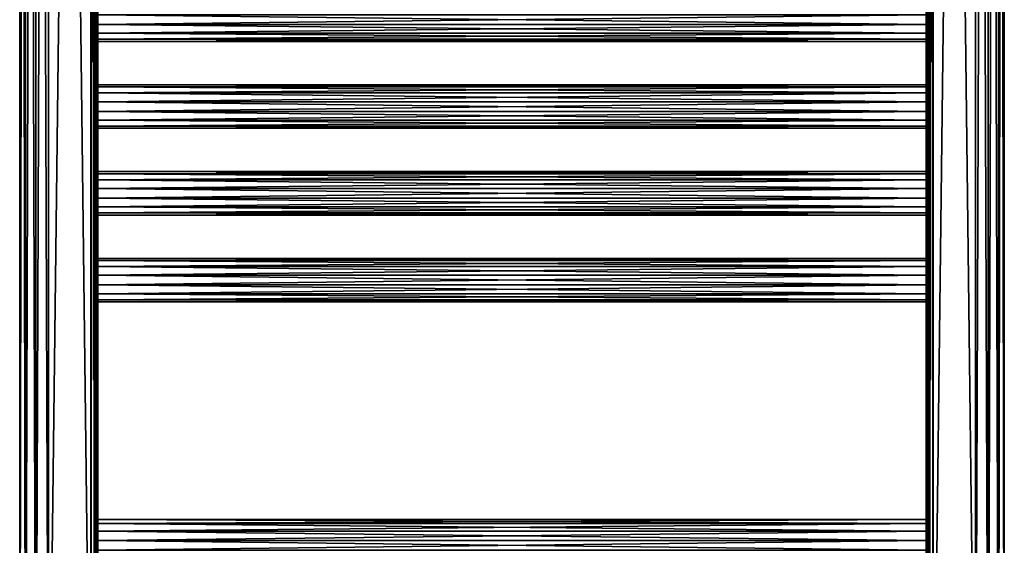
# Model space of a CAD drawing. Extents: x -250 to 250, y -963 to 894.
# Tile 205 of 256: x -250 to 250, y -728 to -462. Entities that reach past the tile are written whole.
import ezdxf

# ---------------------------------------------------------------- set-up
doc = ezdxf.new("R2010")
doc.units = 0
doc.header["$LTSCALE"] = 65.185185
for name, color, linetype in [('659', 7, 'CONTINUOUS'), ('660', 7, 'CONTINUOUS'), ('667', 7, 'CONTINUOUS'), ('668', 7, 'CONTINUOUS'), ('669', 7, 'CONTINUOUS'), ('670', 7, 'CONTINUOUS'), ('681', 7, 'CONTINUOUS'), ('682', 7, 'CONTINUOUS'), ('685', 7, 'CONTINUOUS'), ('686', 7, 'CONTINUOUS'), ('689', 7, 'CONTINUOUS'), ('690', 7, 'CONTINUOUS'), ('702', 7, 'CONTINUOUS'), ('704', 7, 'CONTINUOUS'), ('705', 7, 'CONTINUOUS'), ('706', 7, 'CONTINUOUS'), ('719', 7, 'CONTINUOUS'), ('720', 7, 'CONTINUOUS'), ('722', 7, 'CONTINUOUS'), ('724', 7, 'CONTINUOUS'), ('725', 7, 'CONTINUOUS'), ('726', 7, 'CONTINUOUS')]:
    doc.layers.add(name, color=color, linetype=linetype)

msp = doc.modelspace()

# ---------------------------------------------------------------- linework, layer by layer
at = {"layer": '659', "color": 7, "linetype": 'CONTINUOUS'}
for points in [[(-213.5, -886.7, -15), (-235, 886.7, -15), (-213.5, 886.7, -15), (-213.5, -886.7, -15)], [(-235, -886.7, -15), (-235, 886.7, -15), (-213.5, -886.7, -15), (-235, -886.7, -15)]]:
    msp.add_3dface(points, dxfattribs=at)
at = {"layer": '660', "color": 7, "linetype": 'CONTINUOUS'}
for points in [[(-235, -886.7, 15), (-213.5, 886.7, 15), (-235, 886.7, 15), (-235, -886.7, 15)], [(-213.5, -886.7, 15), (-213.5, 886.7, 15), (-235, -886.7, 15), (-213.5, -886.7, 15)]]:
    msp.add_3dface(points, dxfattribs=at)
at = {"layer": '667', "color": 7, "linetype": 'CONTINUOUS'}
for points in [[(210, -715.28, 2.45), (-210, -715.28, 2.45), (-210, -717.4, 6.86), (210, -715.28, 2.45)], [(210, -715.28, -2.45), (210, -717.4, -6.86), (-210, -715.28, -2.45), (210, -715.28, -2.45)], [(210, -715.28, 2.45), (210, -715.28, -2.45), (-210, -715.28, 2.45), (210, -715.28, 2.45)], [(210, -715.28, -2.45), (-210, -715.28, -2.45), (-210, -715.28, 2.45), (210, -715.28, -2.45)], [(210, -717.4, 6.86), (210, -715.28, 2.45), (-210, -717.4, 6.86), (210, -717.4, 6.86)], [(210, -717.4, -6.86), (-210, -717.4, -6.86), (-210, -715.28, -2.45), (210, -717.4, -6.86)], [(210, -721.23, 9.91), (210, -717.4, 6.86), (-210, -721.23, 9.91), (210, -721.23, 9.91)], [(210, -717.4, 6.86), (-210, -717.4, 6.86), (-210, -721.23, 9.91), (210, -717.4, 6.86)], [(210, -721.23, -9.91), (-210, -721.23, -9.91), (-210, -717.4, -6.86), (210, -721.23, -9.91)], [(210, -717.4, -6.86), (210, -721.23, -9.91), (-210, -717.4, -6.86), (210, -717.4, -6.86)], [(210, -726, 11), (210, -721.23, 9.91), (-210, -726, 11), (210, -726, 11)], [(210, -721.23, 9.91), (-210, -721.23, 9.91), (-210, -726, 11), (210, -721.23, 9.91)], [(210, -721.23, -9.91), (210, -726, -11), (-210, -721.23, -9.91), (210, -721.23, -9.91)], [(210, -726, -11), (-210, -726, -11), (-210, -721.23, -9.91), (210, -726, -11)]]:
    msp.add_3dface(points, dxfattribs=at)
at = {"layer": '668', "color": 7, "linetype": 'CONTINUOUS'}
for points in [[(210, -726, -11), (210, -730.77, -9.91), (-210, -726, -11), (210, -726, -11)], [(-210, -726, -11), (210, -730.77, -9.91), (-210, -730.77, -9.91), (-210, -726, -11)], [(210, -730.77, 9.91), (210, -726, 11), (-210, -730.77, 9.91), (210, -730.77, 9.91)], [(210, -726, 11), (-210, -726, 11), (-210, -730.77, 9.91), (210, -726, 11)]]:
    msp.add_3dface(points, dxfattribs=at)
at = {"layer": '669', "color": 7, "linetype": 'CONTINUOUS'}
for points in [[(210, -583), (-210, -583), (-210, -584.09, 4.77), (210, -583)], [(210, -584.09, 4.77), (210, -583), (-210, -584.09, 4.77), (210, -584.09, 4.77)], [(210, -584.09, 4.77), (-210, -584.09, 4.77), (-210, -587.14, 8.6), (210, -584.09, 4.77)], [(210, -587.14, 8.6), (210, -584.09, 4.77), (-210, -587.14, 8.6), (210, -587.14, 8.6)], [(210, -591.55, 10.72), (210, -587.14, 8.6), (-210, -591.55, 10.72), (210, -591.55, 10.72)], [(210, -587.14, 8.6), (-210, -587.14, 8.6), (-210, -591.55, 10.72), (210, -587.14, 8.6)], [(210, -596.45, 10.72), (210, -591.55, 10.72), (-210, -596.45, 10.72), (210, -596.45, 10.72)], [(210, -591.55, 10.72), (-210, -591.55, 10.72), (-210, -596.45, 10.72), (210, -591.55, 10.72)], [(210, -596.45, 10.72), (-210, -596.45, 10.72), (-210, -600.86, 8.6), (210, -596.45, 10.72)], [(210, -600.86, 8.6), (210, -596.45, 10.72), (-210, -600.86, 8.6), (210, -600.86, 8.6)], [(210, -600.86, 8.6), (-210, -600.86, 8.6), (-210, -603.91, 4.77), (210, -600.86, 8.6)], [(210, -603.91, 4.77), (210, -600.86, 8.6), (-210, -603.91, 4.77), (210, -603.91, 4.77)], [(210, -605), (210, -603.91, 4.77), (-210, -605), (210, -605)], [(210, -603.91, 4.77), (-210, -603.91, 4.77), (-210, -605), (210, -603.91, 4.77)]]:
    msp.add_3dface(points, dxfattribs=at)
at = {"layer": '670', "color": 7, "linetype": 'CONTINUOUS'}
for points in [[(-210, -583), (210, -584.09, -4.77), (-210, -584.09, -4.77), (-210, -583)], [(210, -583), (210, -584.09, -4.77), (-210, -583), (210, -583)], [(210, -584.09, -4.77), (210, -587.14, -8.6), (-210, -584.09, -4.77), (210, -584.09, -4.77)], [(210, -587.14, -8.6), (-210, -587.14, -8.6), (-210, -584.09, -4.77), (210, -587.14, -8.6)], [(210, -587.14, -8.6), (210, -591.55, -10.72), (-210, -587.14, -8.6), (210, -587.14, -8.6)], [(210, -591.55, -10.72), (-210, -591.55, -10.72), (-210, -587.14, -8.6), (210, -591.55, -10.72)], [(210, -591.55, -10.72), (210, -596.45, -10.72), (-210, -591.55, -10.72), (210, -591.55, -10.72)], [(210, -596.45, -10.72), (-210, -596.45, -10.72), (-210, -591.55, -10.72), (210, -596.45, -10.72)], [(210, -600.86, -8.6), (-210, -600.86, -8.6), (-210, -596.45, -10.72), (210, -600.86, -8.6)], [(210, -596.45, -10.72), (210, -600.86, -8.6), (-210, -596.45, -10.72), (210, -596.45, -10.72)], [(210, -600.86, -8.6), (210, -603.91, -4.77), (-210, -600.86, -8.6), (210, -600.86, -8.6)], [(210, -603.91, -4.77), (-210, -603.91, -4.77), (-210, -600.86, -8.6), (210, -603.91, -4.77)], [(210, -603.91, -4.77), (210, -605), (-210, -603.91, -4.77), (210, -603.91, -4.77)], [(210, -605), (-210, -605), (-210, -603.91, -4.77), (210, -605)]]:
    msp.add_3dface(points, dxfattribs=at)
at = {"layer": '681', "color": 7, "linetype": 'CONTINUOUS'}
for points in [[(210, -540.09, 4.77), (210, -539), (-210, -540.09, 4.77), (210, -540.09, 4.77)], [(210, -539), (-210, -539), (-210, -540.09, 4.77), (210, -539)], [(210, -543.14, 8.6), (210, -540.09, 4.77), (-210, -543.14, 8.6), (210, -543.14, 8.6)], [(210, -540.09, 4.77), (-210, -540.09, 4.77), (-210, -543.14, 8.6), (210, -540.09, 4.77)], [(210, -547.55, 10.72), (210, -543.14, 8.6), (-210, -547.55, 10.72), (210, -547.55, 10.72)], [(210, -543.14, 8.6), (-210, -543.14, 8.6), (-210, -547.55, 10.72), (210, -543.14, 8.6)], [(210, -547.55, 10.72), (-210, -547.55, 10.72), (-210, -552.45, 10.72), (210, -547.55, 10.72)], [(210, -552.45, 10.72), (210, -547.55, 10.72), (-210, -552.45, 10.72), (210, -552.45, 10.72)], [(210, -552.45, 10.72), (-210, -552.45, 10.72), (-210, -556.86, 8.6), (210, -552.45, 10.72)], [(210, -556.86, 8.6), (210, -552.45, 10.72), (-210, -556.86, 8.6), (210, -556.86, 8.6)], [(210, -556.86, 8.6), (-210, -556.86, 8.6), (-210, -559.91, 4.77), (210, -556.86, 8.6)], [(210, -559.91, 4.77), (210, -556.86, 8.6), (-210, -559.91, 4.77), (210, -559.91, 4.77)], [(210, -561), (210, -559.91, 4.77), (-210, -561), (210, -561)], [(210, -559.91, 4.77), (-210, -559.91, 4.77), (-210, -561), (210, -559.91, 4.77)]]:
    msp.add_3dface(points, dxfattribs=at)
at = {"layer": '682', "color": 7, "linetype": 'CONTINUOUS'}
for points in [[(210, -539), (210, -540.09, -4.77), (-210, -539), (210, -539)], [(-210, -539), (210, -540.09, -4.77), (-210, -540.09, -4.77), (-210, -539)], [(210, -543.14, -8.6), (-210, -543.14, -8.6), (-210, -540.09, -4.77), (210, -543.14, -8.6)], [(210, -540.09, -4.77), (210, -543.14, -8.6), (-210, -540.09, -4.77), (210, -540.09, -4.77)], [(210, -547.55, -10.72), (-210, -547.55, -10.72), (-210, -543.14, -8.6), (210, -547.55, -10.72)], [(210, -543.14, -8.6), (210, -547.55, -10.72), (-210, -543.14, -8.6), (210, -543.14, -8.6)], [(210, -552.45, -10.72), (-210, -552.45, -10.72), (-210, -547.55, -10.72), (210, -552.45, -10.72)], [(210, -547.55, -10.72), (210, -552.45, -10.72), (-210, -547.55, -10.72), (210, -547.55, -10.72)], [(210, -552.45, -10.72), (210, -556.86, -8.6), (-210, -552.45, -10.72), (210, -552.45, -10.72)], [(210, -556.86, -8.6), (-210, -556.86, -8.6), (-210, -552.45, -10.72), (210, -556.86, -8.6)], [(210, -556.86, -8.6), (210, -559.91, -4.77), (-210, -556.86, -8.6), (210, -556.86, -8.6)], [(210, -559.91, -4.77), (-210, -559.91, -4.77), (-210, -556.86, -8.6), (210, -559.91, -4.77)], [(210, -559.91, -4.77), (210, -561), (-210, -559.91, -4.77), (210, -559.91, -4.77)], [(210, -561), (-210, -561), (-210, -559.91, -4.77), (210, -561)]]:
    msp.add_3dface(points, dxfattribs=at)
at = {"layer": '685', "color": 7, "linetype": 'CONTINUOUS'}
for points in [[(210, -495), (-210, -495), (-210, -496.09, 4.77), (210, -495)], [(210, -496.09, 4.77), (210, -495), (-210, -496.09, 4.77), (210, -496.09, 4.77)], [(210, -499.14, 8.6), (210, -496.09, 4.77), (-210, -499.14, 8.6), (210, -499.14, 8.6)], [(210, -496.09, 4.77), (-210, -496.09, 4.77), (-210, -499.14, 8.6), (210, -496.09, 4.77)], [(210, -503.55, 10.72), (210, -499.14, 8.6), (-210, -503.55, 10.72), (210, -503.55, 10.72)], [(210, -499.14, 8.6), (-210, -499.14, 8.6), (-210, -503.55, 10.72), (210, -499.14, 8.6)], [(210, -508.45, 10.72), (210, -503.55, 10.72), (-210, -508.45, 10.72), (210, -508.45, 10.72)], [(210, -503.55, 10.72), (-210, -503.55, 10.72), (-210, -508.45, 10.72), (210, -503.55, 10.72)], [(210, -508.45, 10.72), (-210, -508.45, 10.72), (-210, -512.86, 8.6), (210, -508.45, 10.72)], [(210, -512.86, 8.6), (210, -508.45, 10.72), (-210, -512.86, 8.6), (210, -512.86, 8.6)], [(210, -512.86, 8.6), (-210, -512.86, 8.6), (-210, -515.91, 4.77), (210, -512.86, 8.6)], [(210, -515.91, 4.77), (210, -512.86, 8.6), (-210, -515.91, 4.77), (210, -515.91, 4.77)], [(210, -517), (210, -515.91, 4.77), (-210, -517), (210, -517)], [(210, -515.91, 4.77), (-210, -515.91, 4.77), (-210, -517), (210, -515.91, 4.77)]]:
    msp.add_3dface(points, dxfattribs=at)
at = {"layer": '686', "color": 7, "linetype": 'CONTINUOUS'}
for points in [[(210, -495), (210, -496.09, -4.77), (-210, -495), (210, -495)], [(-210, -495), (210, -496.09, -4.77), (-210, -496.09, -4.77), (-210, -495)], [(210, -496.09, -4.77), (210, -499.14, -8.6), (-210, -496.09, -4.77), (210, -496.09, -4.77)], [(210, -499.14, -8.6), (-210, -499.14, -8.6), (-210, -496.09, -4.77), (210, -499.14, -8.6)], [(210, -499.14, -8.6), (210, -503.55, -10.72), (-210, -499.14, -8.6), (210, -499.14, -8.6)], [(210, -503.55, -10.72), (-210, -503.55, -10.72), (-210, -499.14, -8.6), (210, -503.55, -10.72)], [(210, -503.55, -10.72), (210, -508.45, -10.72), (-210, -503.55, -10.72), (210, -503.55, -10.72)], [(210, -508.45, -10.72), (-210, -508.45, -10.72), (-210, -503.55, -10.72), (210, -508.45, -10.72)], [(210, -512.86, -8.6), (-210, -512.86, -8.6), (-210, -508.45, -10.72), (210, -512.86, -8.6)], [(210, -508.45, -10.72), (210, -512.86, -8.6), (-210, -508.45, -10.72), (210, -508.45, -10.72)], [(210, -515.91, -4.77), (-210, -515.91, -4.77), (-210, -512.86, -8.6), (210, -515.91, -4.77)], [(210, -512.86, -8.6), (210, -515.91, -4.77), (-210, -512.86, -8.6), (210, -512.86, -8.6)], [(210, -515.91, -4.77), (210, -517), (-210, -515.91, -4.77), (210, -515.91, -4.77)], [(210, -517), (-210, -517), (-210, -515.91, -4.77), (210, -517)]]:
    msp.add_3dface(points, dxfattribs=at)
at = {"layer": '689', "color": 7, "linetype": 'CONTINUOUS'}
for points in [[(210, -459.55, 10.72), (-210, -459.55, 10.72), (-210, -464.45, 10.72), (210, -459.55, 10.72)], [(210, -464.45, 10.72), (210, -459.55, 10.72), (-210, -464.45, 10.72), (210, -464.45, 10.72)], [(210, -464.45, 10.72), (-210, -464.45, 10.72), (-210, -468.86, 8.6), (210, -464.45, 10.72)], [(210, -468.86, 8.6), (210, -464.45, 10.72), (-210, -468.86, 8.6), (210, -468.86, 8.6)], [(210, -468.86, 8.6), (-210, -468.86, 8.6), (-210, -471.91, 4.77), (210, -468.86, 8.6)], [(210, -471.91, 4.77), (210, -468.86, 8.6), (-210, -471.91, 4.77), (210, -471.91, 4.77)], [(210, -471.91, 4.77), (-210, -471.91, 4.77), (-210, -473), (210, -471.91, 4.77)], [(210, -473), (210, -471.91, 4.77), (-210, -473), (210, -473)]]:
    msp.add_3dface(points, dxfattribs=at)
at = {"layer": '690', "color": 7, "linetype": 'CONTINUOUS'}
for points in [[(210, -459.55, -10.72), (210, -464.45, -10.72), (-210, -459.55, -10.72), (210, -459.55, -10.72)], [(210, -464.45, -10.72), (-210, -464.45, -10.72), (-210, -459.55, -10.72), (210, -464.45, -10.72)], [(210, -464.45, -10.72), (210, -468.86, -8.6), (-210, -464.45, -10.72), (210, -464.45, -10.72)], [(210, -468.86, -8.6), (-210, -468.86, -8.6), (-210, -464.45, -10.72), (210, -468.86, -8.6)], [(210, -471.91, -4.77), (-210, -471.91, -4.77), (-210, -468.86, -8.6), (210, -471.91, -4.77)], [(210, -468.86, -8.6), (210, -471.91, -4.77), (-210, -468.86, -8.6), (210, -468.86, -8.6)], [(210, -473), (-210, -473), (-210, -471.91, -4.77), (210, -473)], [(210, -471.91, -4.77), (210, -473), (-210, -471.91, -4.77), (210, -471.91, -4.77)]]:
    msp.add_3dface(points, dxfattribs=at)
at = {"layer": '702', "color": 7, "linetype": 'CONTINUOUS'}
for points in [[(-210, 886.7, -11.5), (-210, -19.55, -10.72), (-210, -886.7, -11.5), (-210, 886.7, -11.5)], [(-210, -886.7, 11.5), (-210, 19.55, 10.72), (-210, 886.7, 11.5), (-210, -886.7, 11.5)], [(-210, -886.7, 11.5), (-210, -19.55, 10.72), (-210, 19.55, 10.72), (-210, -886.7, 11.5)], [(-210, -24.45, -10.72), (-210, -886.7, -11.5), (-210, -19.55, -10.72), (-210, -24.45, -10.72)], [(-210, -19.55, 10.72), (-210, -886.7, 11.5), (-210, -24.45, 10.72), (-210, -19.55, 10.72)], [(-210, -63.55, -10.72), (-210, -886.7, -11.5), (-210, -24.45, -10.72), (-210, -63.55, -10.72)], [(-210, -886.7, 11.5), (-210, -63.55, 10.72), (-210, -24.45, 10.72), (-210, -886.7, 11.5)], [(-210, -68.45, -10.72), (-210, -886.7, -11.5), (-210, -63.55, -10.72), (-210, -68.45, -10.72)], [(-210, -63.55, 10.72), (-210, -886.7, 11.5), (-210, -68.45, 10.72), (-210, -63.55, 10.72)], [(-210, -195.55, -10.72), (-210, -886.7, -11.5), (-210, -68.45, -10.72), (-210, -195.55, -10.72)], [(-210, -68.45, 10.72), (-210, -886.7, 11.5), (-210, -195.55, 10.72), (-210, -68.45, 10.72)], [(-210, -195.55, 10.72), (-210, -886.7, 11.5), (-210, -200.45, 10.72), (-210, -195.55, 10.72)], [(-210, -200.45, -10.72), (-210, -886.7, -11.5), (-210, -195.55, -10.72), (-210, -200.45, -10.72)], [(-210, -239.55, -10.72), (-210, -886.7, -11.5), (-210, -200.45, -10.72), (-210, -239.55, -10.72)], [(-210, -886.7, 11.5), (-210, -239.55, 10.72), (-210, -200.45, 10.72), (-210, -886.7, 11.5)], [(-210, -244.45, -10.72), (-210, -886.7, -11.5), (-210, -239.55, -10.72), (-210, -244.45, -10.72)], [(-210, -239.55, 10.72), (-210, -886.7, 11.5), (-210, -244.45, 10.72), (-210, -239.55, 10.72)], [(-210, -283.55, -10.72), (-210, -886.7, -11.5), (-210, -244.45, -10.72), (-210, -283.55, -10.72)], [(-210, -886.7, 11.5), (-210, -283.55, 10.72), (-210, -244.45, 10.72), (-210, -886.7, 11.5)], [(-210, -288.45, -10.72), (-210, -886.7, -11.5), (-210, -283.55, -10.72), (-210, -288.45, -10.72)], [(-210, -283.55, 10.72), (-210, -886.7, 11.5), (-210, -288.45, 10.72), (-210, -283.55, 10.72)], [(-210, -327.55, -10.72), (-210, -886.7, -11.5), (-210, -288.45, -10.72), (-210, -327.55, -10.72)], [(-210, -886.7, 11.5), (-210, -327.55, 10.72), (-210, -288.45, 10.72), (-210, -886.7, 11.5)], [(-210, -332.45, -10.72), (-210, -886.7, -11.5), (-210, -327.55, -10.72), (-210, -332.45, -10.72)], [(-210, -327.55, 10.72), (-210, -886.7, 11.5), (-210, -332.45, 10.72), (-210, -327.55, 10.72)], [(-210, -332.45, -10.72), (-210, -459.55, -10.72), (-210, -886.7, -11.5), (-210, -332.45, -10.72)], [(-210, -332.45, 10.72), (-210, -886.7, 11.5), (-210, -459.55, 10.72), (-210, -332.45, 10.72)], [(-210, -459.55, -10.72), (-210, -464.45, -10.72), (-210, -886.7, -11.5), (-210, -459.55, -10.72)], [(-210, -459.55, 10.72), (-210, -886.7, 11.5), (-210, -464.45, 10.72), (-210, -459.55, 10.72)], [(-210, -464.45, -10.72), (-210, -503.55, -10.72), (-210, -886.7, -11.5), (-210, -464.45, -10.72)], [(-210, -886.7, 11.5), (-210, -503.55, 10.72), (-210, -464.45, 10.72), (-210, -886.7, 11.5)], [(-210, -495), (-210, -496.09, -4.77), (-210, -464.45, -10.72), (-210, -495)], [(-210, -468.86, -8.6), (-210, -495), (-210, -464.45, -10.72), (-210, -468.86, -8.6)], [(-210, -464.45, 10.72), (-210, -503.55, 10.72), (-210, -468.86, 8.6), (-210, -464.45, 10.72)], [(-210, -499.14, -8.6), (-210, -503.55, -10.72), (-210, -464.45, -10.72), (-210, -499.14, -8.6)], [(-210, -496.09, -4.77), (-210, -499.14, -8.6), (-210, -464.45, -10.72), (-210, -496.09, -4.77)], [(-210, -471.91, -4.77), (-210, -495), (-210, -468.86, -8.6), (-210, -471.91, -4.77)], [(-210, -468.86, 8.6), (-210, -503.55, 10.72), (-210, -471.91, 4.77), (-210, -468.86, 8.6)], [(-210, -473), (-210, -495), (-210, -471.91, -4.77), (-210, -473)], [(-210, -471.91, 4.77), (-210, -503.55, 10.72), (-210, -473), (-210, -471.91, 4.77)], [(-210, -496.09, 4.77), (-210, -495), (-210, -473), (-210, -496.09, 4.77)], [(-210, -499.14, 8.6), (-210, -496.09, 4.77), (-210, -473), (-210, -499.14, 8.6)], [(-210, -503.55, 10.72), (-210, -499.14, 8.6), (-210, -473), (-210, -503.55, 10.72)], [(-210, -503.55, -10.72), (-210, -508.45, -10.72), (-210, -886.7, -11.5), (-210, -503.55, -10.72)], [(-210, -503.55, 10.72), (-210, -886.7, 11.5), (-210, -508.45, 10.72), (-210, -503.55, 10.72)], [(-210, -547.55, -10.72), (-210, -726, -11), (-210, -508.45, -10.72), (-210, -547.55, -10.72)], [(-210, -726, -11), (-210, -886.7, -11.5), (-210, -508.45, -10.72), (-210, -726, -11)], [(-210, -886.7, 11.5), (-210, -547.55, 10.72), (-210, -508.45, 10.72), (-210, -886.7, 11.5)], [(-210, -512.86, -8.6), (-210, -539), (-210, -508.45, -10.72), (-210, -512.86, -8.6)], [(-210, -508.45, 10.72), (-210, -547.55, 10.72), (-210, -512.86, 8.6), (-210, -508.45, 10.72)], [(-210, -543.14, -8.6), (-210, -547.55, -10.72), (-210, -508.45, -10.72), (-210, -543.14, -8.6)], [(-210, -540.09, -4.77), (-210, -543.14, -8.6), (-210, -508.45, -10.72), (-210, -540.09, -4.77)], [(-210, -539), (-210, -540.09, -4.77), (-210, -508.45, -10.72), (-210, -539)], [(-210, -512.86, 8.6), (-210, -547.55, 10.72), (-210, -515.91, 4.77), (-210, -512.86, 8.6)], [(-210, -515.91, -4.77), (-210, -539), (-210, -512.86, -8.6), (-210, -515.91, -4.77)], [(-210, -515.91, 4.77), (-210, -547.55, 10.72), (-210, -517), (-210, -515.91, 4.77)], [(-210, -517), (-210, -539), (-210, -515.91, -4.77), (-210, -517)], [(-210, -543.14, 8.6), (-210, -540.09, 4.77), (-210, -517), (-210, -543.14, 8.6)], [(-210, -547.55, 10.72), (-210, -543.14, 8.6), (-210, -517), (-210, -547.55, 10.72)], [(-210, -540.09, 4.77), (-210, -539), (-210, -517), (-210, -540.09, 4.77)], [(-210, -552.45, -10.72), (-210, -726, -11), (-210, -547.55, -10.72), (-210, -552.45, -10.72)], [(-210, -547.55, 10.72), (-210, -886.7, 11.5), (-210, -552.45, 10.72), (-210, -547.55, 10.72)], [(-210, -591.55, -10.72), (-210, -726, -11), (-210, -552.45, -10.72), (-210, -591.55, -10.72)], [(-210, -886.7, 11.5), (-210, -726, 11), (-210, -552.45, 10.72), (-210, -886.7, 11.5)], [(-210, -591.55, 10.72), (-210, -552.45, 10.72), (-210, -726, 11), (-210, -591.55, 10.72)], [(-210, -552.45, 10.72), (-210, -591.55, 10.72), (-210, -556.86, 8.6), (-210, -552.45, 10.72)], [(-210, -587.14, -8.6), (-210, -591.55, -10.72), (-210, -552.45, -10.72), (-210, -587.14, -8.6)], [(-210, -584.09, -4.77), (-210, -587.14, -8.6), (-210, -552.45, -10.72), (-210, -584.09, -4.77)], [(-210, -583), (-210, -584.09, -4.77), (-210, -552.45, -10.72), (-210, -583)], [(-210, -556.86, -8.6), (-210, -583), (-210, -552.45, -10.72), (-210, -556.86, -8.6)], [(-210, -556.86, 8.6), (-210, -591.55, 10.72), (-210, -559.91, 4.77), (-210, -556.86, 8.6)], [(-210, -559.91, -4.77), (-210, -583), (-210, -556.86, -8.6), (-210, -559.91, -4.77)], [(-210, -559.91, 4.77), (-210, -591.55, 10.72), (-210, -561), (-210, -559.91, 4.77)], [(-210, -561), (-210, -583), (-210, -559.91, -4.77), (-210, -561)], [(-210, -591.55, 10.72), (-210, -587.14, 8.6), (-210, -561), (-210, -591.55, 10.72)], [(-210, -584.09, 4.77), (-210, -583), (-210, -561), (-210, -584.09, 4.77)], [(-210, -587.14, 8.6), (-210, -584.09, 4.77), (-210, -561), (-210, -587.14, 8.6)], [(-210, -596.45, -10.72), (-210, -726, -11), (-210, -591.55, -10.72), (-210, -596.45, -10.72)], [(-210, -596.45, 10.72), (-210, -591.55, 10.72), (-210, -726, 11), (-210, -596.45, 10.72)], [(-210, -596.45, 10.72), (-210, -726, 11), (-210, -600.86, 8.6), (-210, -596.45, 10.72)], [(-210, -721.23, -9.91), (-210, -726, -11), (-210, -596.45, -10.72), (-210, -721.23, -9.91)], [(-210, -717.4, -6.86), (-210, -721.23, -9.91), (-210, -596.45, -10.72), (-210, -717.4, -6.86)], [(-210, -715.28, -2.45), (-210, -717.4, -6.86), (-210, -596.45, -10.72), (-210, -715.28, -2.45)], [(-210, -715.28, 2.45), (-210, -715.28, -2.45), (-210, -596.45, -10.72), (-210, -715.28, 2.45)], [(-210, -600.86, -8.6), (-210, -715.28, 2.45), (-210, -596.45, -10.72), (-210, -600.86, -8.6)], [(-210, -600.86, 8.6), (-210, -726, 11), (-210, -603.91, 4.77), (-210, -600.86, 8.6)], [(-210, -603.91, -4.77), (-210, -715.28, 2.45), (-210, -600.86, -8.6), (-210, -603.91, -4.77)], [(-210, -603.91, 4.77), (-210, -726, 11), (-210, -605), (-210, -603.91, 4.77)], [(-210, -605), (-210, -715.28, 2.45), (-210, -603.91, -4.77), (-210, -605)], [(-210, -726, 11), (-210, -721.23, 9.91), (-210, -605), (-210, -726, 11)], [(-210, -721.23, 9.91), (-210, -717.4, 6.86), (-210, -605), (-210, -721.23, 9.91)], [(-210, -717.4, 6.86), (-210, -715.28, 2.45), (-210, -605), (-210, -717.4, 6.86)], [(-210, -770, -11), (-210, -886.7, -11.5), (-210, -726, -11), (-210, -770, -11)], [(-210, -886.7, 11.5), (-210, -770, 11), (-210, -726, 11), (-210, -886.7, 11.5)], [(-210, -765.23, -9.91), (-210, -770, -11), (-210, -726, -11), (-210, -765.23, -9.91)], [(-210, -726, 11), (-210, -770, 11), (-210, -730.77, 9.91), (-210, -726, 11)], [(-210, -761.4, -6.86), (-210, -765.23, -9.91), (-210, -726, -11), (-210, -761.4, -6.86)], [(-210, -761.4, -6.86), (-210, -726, -11), (-210, -730.77, -9.91), (-210, -761.4, -6.86)]]:
    msp.add_3dface(points, dxfattribs=at)
at = {"layer": '704', "color": 7, "linetype": 'CONTINUOUS'}
for points in [[(-246.73, 886.7, -9.35), (-249.62, -886.7, -3.34), (-249.62, 886.7, -3.34), (-246.73, 886.7, -9.35)], [(-246.73, -886.7, -9.35), (-249.62, -886.7, -3.34), (-246.73, 886.7, -9.35), (-246.73, -886.7, -9.35)], [(-249.62, 886.7, -3.34), (-249.62, -886.7, 3.34), (-249.62, 886.7, 3.34), (-249.62, 886.7, -3.34)], [(-249.62, -886.7, -3.34), (-249.62, -886.7, 3.34), (-249.62, 886.7, -3.34), (-249.62, -886.7, -3.34)], [(-249.62, 886.7, 3.34), (-246.73, -886.7, 9.35), (-246.73, 886.7, 9.35), (-249.62, 886.7, 3.34)], [(-249.62, -886.7, 3.34), (-246.73, -886.7, 9.35), (-249.62, 886.7, 3.34), (-249.62, -886.7, 3.34)], [(-246.73, -886.7, 9.35), (-241.51, -886.7, 13.51), (-246.73, 886.7, 9.35), (-246.73, -886.7, 9.35)], [(-246.73, 886.7, 9.35), (-241.51, -886.7, 13.51), (-241.51, 886.7, 13.51), (-246.73, 886.7, 9.35)], [(-241.51, 886.7, -13.51), (-246.73, -886.7, -9.35), (-246.73, 886.7, -9.35), (-241.51, 886.7, -13.51)], [(-241.51, -886.7, -13.51), (-246.73, -886.7, -9.35), (-241.51, 886.7, -13.51), (-241.51, -886.7, -13.51)], [(-235, 886.7, -15), (-235, -886.7, -15), (-241.51, -886.7, -13.51), (-235, 886.7, -15)], [(-235, 886.7, -15), (-241.51, -886.7, -13.51), (-241.51, 886.7, -13.51), (-235, 886.7, -15)], [(-235, -886.7, 15), (-235, 886.7, 15), (-241.51, 886.7, 13.51), (-235, -886.7, 15)], [(-241.51, -886.7, 13.51), (-235, -886.7, 15), (-241.51, 886.7, 13.51), (-241.51, -886.7, 13.51)]]:
    msp.add_3dface(points, dxfattribs=at)
at = {"layer": '705', "color": 7, "linetype": 'CONTINUOUS'}
for points in [[(-213.5, 886.7, 15), (-211.75, -886.7, 14.53), (-211.75, 886.7, 14.53), (-213.5, 886.7, 15)], [(-213.5, 886.7, 15), (-213.5, -886.7, 15), (-211.75, -886.7, 14.53), (-213.5, 886.7, 15)], [(-211.75, 886.7, 14.53), (-210.47, -886.7, 13.25), (-210.47, 886.7, 13.25), (-211.75, 886.7, 14.53)], [(-211.75, -886.7, 14.53), (-210.47, -886.7, 13.25), (-211.75, 886.7, 14.53), (-211.75, -886.7, 14.53)], [(-210, -886.7, 11.5), (-210, 886.7, 11.5), (-210.47, 886.7, 13.25), (-210, -886.7, 11.5)], [(-210.47, -886.7, 13.25), (-210, -886.7, 11.5), (-210.47, 886.7, 13.25), (-210.47, -886.7, 13.25)]]:
    msp.add_3dface(points, dxfattribs=at)
at = {"layer": '706', "color": 7, "linetype": 'CONTINUOUS'}
for points in [[(-213.5, -886.7, -15), (-213.5, 886.7, -15), (-211.75, 886.7, -14.53), (-213.5, -886.7, -15)], [(-211.75, -886.7, -14.53), (-213.5, -886.7, -15), (-211.75, 886.7, -14.53), (-211.75, -886.7, -14.53)], [(-210.47, 886.7, -13.25), (-211.75, -886.7, -14.53), (-211.75, 886.7, -14.53), (-210.47, 886.7, -13.25)], [(-210.47, -886.7, -13.25), (-211.75, -886.7, -14.53), (-210.47, 886.7, -13.25), (-210.47, -886.7, -13.25)], [(-210, 886.7, -11.5), (-210.47, -886.7, -13.25), (-210.47, 886.7, -13.25), (-210, 886.7, -11.5)], [(-210, 886.7, -11.5), (-210, -886.7, -11.5), (-210.47, -886.7, -13.25), (-210, 886.7, -11.5)]]:
    msp.add_3dface(points, dxfattribs=at)
at = {"layer": '719', "color": 7, "linetype": 'CONTINUOUS'}
for points in [[(213.5, 886.7, -15), (235, -886.7, -15), (213.5, -886.7, -15), (213.5, 886.7, -15)], [(235, 886.7, -15), (235, -886.7, -15), (213.5, 886.7, -15), (235, 886.7, -15)]]:
    msp.add_3dface(points, dxfattribs=at)
at = {"layer": '720', "color": 7, "linetype": 'CONTINUOUS'}
for points in [[(213.5, 886.7, 15), (213.5, -886.7, 15), (235, 886.7, 15), (213.5, 886.7, 15)], [(235, 886.7, 15), (213.5, -886.7, 15), (235, -886.7, 15), (235, 886.7, 15)]]:
    msp.add_3dface(points, dxfattribs=at)
at = {"layer": '722', "color": 7, "linetype": 'CONTINUOUS'}
for points in [[(210, -886.7, -11.5), (210, -19.55, -10.72), (210, 886.7, -11.5), (210, -886.7, -11.5)], [(210, 886.7, 11.5), (210, 19.55, 10.72), (210, -886.7, 11.5), (210, 886.7, 11.5)], [(210, -19.55, 10.72), (210, -886.7, 11.5), (210, 19.55, 10.72), (210, -19.55, 10.72)], [(210, -24.45, 10.72), (210, -886.7, 11.5), (210, -19.55, 10.72), (210, -24.45, 10.72)], [(210, -19.55, -10.72), (210, -886.7, -11.5), (210, -24.45, -10.72), (210, -19.55, -10.72)], [(210, -886.7, -11.5), (210, -63.55, -10.72), (210, -24.45, -10.72), (210, -886.7, -11.5)], [(210, -63.55, 10.72), (210, -886.7, 11.5), (210, -24.45, 10.72), (210, -63.55, 10.72)], [(210, -63.55, -10.72), (210, -886.7, -11.5), (210, -68.45, -10.72), (210, -63.55, -10.72)], [(210, -68.45, 10.72), (210, -886.7, 11.5), (210, -63.55, 10.72), (210, -68.45, 10.72)], [(210, -68.45, -10.72), (210, -886.7, -11.5), (210, -195.55, -10.72), (210, -68.45, -10.72)], [(210, -195.55, 10.72), (210, -886.7, 11.5), (210, -68.45, 10.72), (210, -195.55, 10.72)], [(210, -200.45, 10.72), (210, -886.7, 11.5), (210, -195.55, 10.72), (210, -200.45, 10.72)], [(210, -195.55, -10.72), (210, -886.7, -11.5), (210, -200.45, -10.72), (210, -195.55, -10.72)], [(210, -239.55, 10.72), (210, -886.7, 11.5), (210, -200.45, 10.72), (210, -239.55, 10.72)], [(210, -886.7, -11.5), (210, -239.55, -10.72), (210, -200.45, -10.72), (210, -886.7, -11.5)], [(210, -244.45, 10.72), (210, -886.7, 11.5), (210, -239.55, 10.72), (210, -244.45, 10.72)], [(210, -239.55, -10.72), (210, -886.7, -11.5), (210, -244.45, -10.72), (210, -239.55, -10.72)], [(210, -283.55, 10.72), (210, -886.7, 11.5), (210, -244.45, 10.72), (210, -283.55, 10.72)], [(210, -886.7, -11.5), (210, -283.55, -10.72), (210, -244.45, -10.72), (210, -886.7, -11.5)], [(210, -283.55, -10.72), (210, -886.7, -11.5), (210, -288.45, -10.72), (210, -283.55, -10.72)], [(210, -288.45, 10.72), (210, -886.7, 11.5), (210, -283.55, 10.72), (210, -288.45, 10.72)], [(210, -886.7, -11.5), (210, -327.55, -10.72), (210, -288.45, -10.72), (210, -886.7, -11.5)], [(210, -327.55, 10.72), (210, -886.7, 11.5), (210, -288.45, 10.72), (210, -327.55, 10.72)], [(210, -327.55, -10.72), (210, -886.7, -11.5), (210, -332.45, -10.72), (210, -327.55, -10.72)], [(210, -332.45, 10.72), (210, -886.7, 11.5), (210, -327.55, 10.72), (210, -332.45, 10.72)], [(210, -332.45, -10.72), (210, -886.7, -11.5), (210, -459.55, -10.72), (210, -332.45, -10.72)], [(210, -332.45, 10.72), (210, -459.55, 10.72), (210, -886.7, 11.5), (210, -332.45, 10.72)], [(210, -459.55, 10.72), (210, -464.45, 10.72), (210, -886.7, 11.5), (210, -459.55, 10.72)], [(210, -459.55, -10.72), (210, -886.7, -11.5), (210, -464.45, -10.72), (210, -459.55, -10.72)], [(210, -495), (210, -496.09, 4.77), (210, -464.45, 10.72), (210, -495)], [(210, -468.86, 8.6), (210, -495), (210, -464.45, 10.72), (210, -468.86, 8.6)], [(210, -464.45, -10.72), (210, -503.55, -10.72), (210, -468.86, -8.6), (210, -464.45, -10.72)], [(210, -499.14, 8.6), (210, -503.55, 10.72), (210, -464.45, 10.72), (210, -499.14, 8.6)], [(210, -464.45, 10.72), (210, -503.55, 10.72), (210, -886.7, 11.5), (210, -464.45, 10.72)], [(210, -886.7, -11.5), (210, -503.55, -10.72), (210, -464.45, -10.72), (210, -886.7, -11.5)], [(210, -496.09, 4.77), (210, -499.14, 8.6), (210, -464.45, 10.72), (210, -496.09, 4.77)], [(210, -471.91, 4.77), (210, -495), (210, -468.86, 8.6), (210, -471.91, 4.77)], [(210, -468.86, -8.6), (210, -503.55, -10.72), (210, -471.91, -4.77), (210, -468.86, -8.6)], [(210, -473), (210, -495), (210, -471.91, 4.77), (210, -473)], [(210, -471.91, -4.77), (210, -503.55, -10.72), (210, -473), (210, -471.91, -4.77)], [(210, -499.14, -8.6), (210, -496.09, -4.77), (210, -473), (210, -499.14, -8.6)], [(210, -503.55, -10.72), (210, -499.14, -8.6), (210, -473), (210, -503.55, -10.72)], [(210, -496.09, -4.77), (210, -495), (210, -473), (210, -496.09, -4.77)], [(210, -503.55, 10.72), (210, -508.45, 10.72), (210, -886.7, 11.5), (210, -503.55, 10.72)], [(210, -503.55, -10.72), (210, -886.7, -11.5), (210, -508.45, -10.72), (210, -503.55, -10.72)], [(210, -539), (210, -540.09, 4.77), (210, -508.45, 10.72), (210, -539)], [(210, -512.86, 8.6), (210, -539), (210, -508.45, 10.72), (210, -512.86, 8.6)], [(210, -508.45, -10.72), (210, -547.55, -10.72), (210, -512.86, -8.6), (210, -508.45, -10.72)], [(210, -543.14, 8.6), (210, -547.55, 10.72), (210, -508.45, 10.72), (210, -543.14, 8.6)], [(210, -540.09, 4.77), (210, -543.14, 8.6), (210, -508.45, 10.72), (210, -540.09, 4.77)], [(210, -886.7, -11.5), (210, -547.55, -10.72), (210, -508.45, -10.72), (210, -886.7, -11.5)], [(210, -726, 11), (210, -886.7, 11.5), (210, -508.45, 10.72), (210, -726, 11)], [(210, -547.55, 10.72), (210, -726, 11), (210, -508.45, 10.72), (210, -547.55, 10.72)], [(210, -515.91, 4.77), (210, -539), (210, -512.86, 8.6), (210, -515.91, 4.77)], [(210, -512.86, -8.6), (210, -547.55, -10.72), (210, -515.91, -4.77), (210, -512.86, -8.6)], [(210, -517), (210, -539), (210, -515.91, 4.77), (210, -517)], [(210, -515.91, -4.77), (210, -547.55, -10.72), (210, -517), (210, -515.91, -4.77)], [(210, -540.09, -4.77), (210, -539), (210, -517), (210, -540.09, -4.77)], [(210, -543.14, -8.6), (210, -540.09, -4.77), (210, -517), (210, -543.14, -8.6)], [(210, -547.55, -10.72), (210, -543.14, -8.6), (210, -517), (210, -547.55, -10.72)], [(210, -547.55, -10.72), (210, -886.7, -11.5), (210, -552.45, -10.72), (210, -547.55, -10.72)], [(210, -552.45, 10.72), (210, -726, 11), (210, -547.55, 10.72), (210, -552.45, 10.72)], [(210, -552.45, -10.72), (210, -591.55, -10.72), (210, -556.86, -8.6), (210, -552.45, -10.72)], [(210, -587.14, 8.6), (210, -591.55, 10.72), (210, -552.45, 10.72), (210, -587.14, 8.6)], [(210, -584.09, 4.77), (210, -587.14, 8.6), (210, -552.45, 10.72), (210, -584.09, 4.77)], [(210, -591.55, -10.72), (210, -552.45, -10.72), (210, -726, -11), (210, -591.55, -10.72)], [(210, -886.7, -11.5), (210, -726, -11), (210, -552.45, -10.72), (210, -886.7, -11.5)], [(210, -591.55, 10.72), (210, -726, 11), (210, -552.45, 10.72), (210, -591.55, 10.72)], [(210, -583), (210, -584.09, 4.77), (210, -552.45, 10.72), (210, -583)], [(210, -556.86, 8.6), (210, -583), (210, -552.45, 10.72), (210, -556.86, 8.6)], [(210, -556.86, -8.6), (210, -591.55, -10.72), (210, -559.91, -4.77), (210, -556.86, -8.6)], [(210, -559.91, 4.77), (210, -583), (210, -556.86, 8.6), (210, -559.91, 4.77)], [(210, -559.91, -4.77), (210, -591.55, -10.72), (210, -561), (210, -559.91, -4.77)], [(210, -561), (210, -583), (210, -559.91, 4.77), (210, -561)], [(210, -591.55, -10.72), (210, -587.14, -8.6), (210, -561), (210, -591.55, -10.72)], [(210, -584.09, -4.77), (210, -583), (210, -561), (210, -584.09, -4.77)], [(210, -587.14, -8.6), (210, -584.09, -4.77), (210, -561), (210, -587.14, -8.6)], [(210, -596.45, -10.72), (210, -591.55, -10.72), (210, -726, -11), (210, -596.45, -10.72)], [(210, -596.45, 10.72), (210, -726, 11), (210, -591.55, 10.72), (210, -596.45, 10.72)], [(210, -600.86, 8.6), (210, -715.28, -2.45), (210, -596.45, 10.72), (210, -600.86, 8.6)], [(210, -596.45, -10.72), (210, -726, -11), (210, -600.86, -8.6), (210, -596.45, -10.72)], [(210, -721.23, 9.91), (210, -726, 11), (210, -596.45, 10.72), (210, -721.23, 9.91)], [(210, -717.4, 6.86), (210, -721.23, 9.91), (210, -596.45, 10.72), (210, -717.4, 6.86)], [(210, -715.28, 2.45), (210, -717.4, 6.86), (210, -596.45, 10.72), (210, -715.28, 2.45)], [(210, -715.28, -2.45), (210, -715.28, 2.45), (210, -596.45, 10.72), (210, -715.28, -2.45)], [(210, -603.91, 4.77), (210, -715.28, -2.45), (210, -600.86, 8.6), (210, -603.91, 4.77)], [(210, -600.86, -8.6), (210, -726, -11), (210, -603.91, -4.77), (210, -600.86, -8.6)], [(210, -605), (210, -715.28, -2.45), (210, -603.91, 4.77), (210, -605)], [(210, -603.91, -4.77), (210, -726, -11), (210, -605), (210, -603.91, -4.77)], [(210, -721.23, -9.91), (210, -717.4, -6.86), (210, -605), (210, -721.23, -9.91)], [(210, -717.4, -6.86), (210, -715.28, -2.45), (210, -605), (210, -717.4, -6.86)], [(210, -726, -11), (210, -721.23, -9.91), (210, -605), (210, -726, -11)], [(210, -886.7, -11.5), (210, -770, -11), (210, -726, -11), (210, -886.7, -11.5)], [(210, -770, 11), (210, -886.7, 11.5), (210, -726, 11), (210, -770, 11)], [(210, -726, -11), (210, -770, -11), (210, -730.77, -9.91), (210, -726, -11)], [(210, -765.23, 9.91), (210, -770, 11), (210, -726, 11), (210, -765.23, 9.91)], [(210, -761.4, 6.86), (210, -765.23, 9.91), (210, -726, 11), (210, -761.4, 6.86)], [(210, -730.77, 9.91), (210, -761.4, 6.86), (210, -726, 11), (210, -730.77, 9.91)]]:
    msp.add_3dface(points, dxfattribs=at)
at = {"layer": '724', "color": 7, "linetype": 'CONTINUOUS'}
for points in [[(235, -886.7, -15), (235, 886.7, -15), (241.51, 886.7, -13.51), (235, -886.7, -15)], [(235, -886.7, -15), (241.51, 886.7, -13.51), (241.51, -886.7, -13.51), (235, -886.7, -15)], [(235, 886.7, 15), (235, -886.7, 15), (241.51, -886.7, 13.51), (235, 886.7, 15)], [(241.51, 886.7, 13.51), (235, 886.7, 15), (241.51, -886.7, 13.51), (241.51, 886.7, 13.51)], [(241.51, -886.7, -13.51), (246.73, 886.7, -9.35), (246.73, -886.7, -9.35), (241.51, -886.7, -13.51)], [(246.73, -886.7, 9.35), (241.51, 886.7, 13.51), (241.51, -886.7, 13.51), (246.73, -886.7, 9.35)], [(246.73, 886.7, 9.35), (241.51, 886.7, 13.51), (246.73, -886.7, 9.35), (246.73, 886.7, 9.35)], [(241.51, 886.7, -13.51), (246.73, 886.7, -9.35), (241.51, -886.7, -13.51), (241.51, 886.7, -13.51)], [(246.73, -886.7, -9.35), (249.62, 886.7, -3.34), (249.62, -886.7, -3.34), (246.73, -886.7, -9.35)], [(246.73, 886.7, -9.35), (249.62, 886.7, -3.34), (246.73, -886.7, -9.35), (246.73, 886.7, -9.35)], [(249.62, 886.7, 3.34), (246.73, 886.7, 9.35), (249.62, -886.7, 3.34), (249.62, 886.7, 3.34)], [(249.62, -886.7, 3.34), (246.73, 886.7, 9.35), (246.73, -886.7, 9.35), (249.62, -886.7, 3.34)], [(249.62, -886.7, -3.34), (249.62, 886.7, 3.34), (249.62, -886.7, 3.34), (249.62, -886.7, -3.34)], [(249.62, 886.7, -3.34), (249.62, 886.7, 3.34), (249.62, -886.7, -3.34), (249.62, 886.7, -3.34)]]:
    msp.add_3dface(points, dxfattribs=at)
at = {"layer": '725', "color": 7, "linetype": 'CONTINUOUS'}
for points in [[(210, 886.7, 11.5), (210.47, -886.7, 13.25), (210.47, 886.7, 13.25), (210, 886.7, 11.5)], [(210, 886.7, 11.5), (210, -886.7, 11.5), (210.47, -886.7, 13.25), (210, 886.7, 11.5)], [(210.47, 886.7, 13.25), (211.75, -886.7, 14.53), (211.75, 886.7, 14.53), (210.47, 886.7, 13.25)], [(210.47, -886.7, 13.25), (211.75, -886.7, 14.53), (210.47, 886.7, 13.25), (210.47, -886.7, 13.25)], [(213.5, -886.7, 15), (213.5, 886.7, 15), (211.75, 886.7, 14.53), (213.5, -886.7, 15)], [(211.75, -886.7, 14.53), (213.5, -886.7, 15), (211.75, 886.7, 14.53), (211.75, -886.7, 14.53)]]:
    msp.add_3dface(points, dxfattribs=at)
at = {"layer": '726', "color": 7, "linetype": 'CONTINUOUS'}
for points in [[(210.47, -886.7, -13.25), (210, -886.7, -11.5), (210.47, 886.7, -13.25), (210.47, -886.7, -13.25)], [(210, -886.7, -11.5), (210, 886.7, -11.5), (210.47, 886.7, -13.25), (210, -886.7, -11.5)], [(211.75, -886.7, -14.53), (210.47, -886.7, -13.25), (211.75, 886.7, -14.53), (211.75, -886.7, -14.53)], [(211.75, 886.7, -14.53), (210.47, -886.7, -13.25), (210.47, 886.7, -13.25), (211.75, 886.7, -14.53)], [(213.5, 886.7, -15), (211.75, -886.7, -14.53), (211.75, 886.7, -14.53), (213.5, 886.7, -15)], [(213.5, 886.7, -15), (213.5, -886.7, -15), (211.75, -886.7, -14.53), (213.5, 886.7, -15)]]:
    msp.add_3dface(points, dxfattribs=at)

doc.saveas('drawing.dxf')
